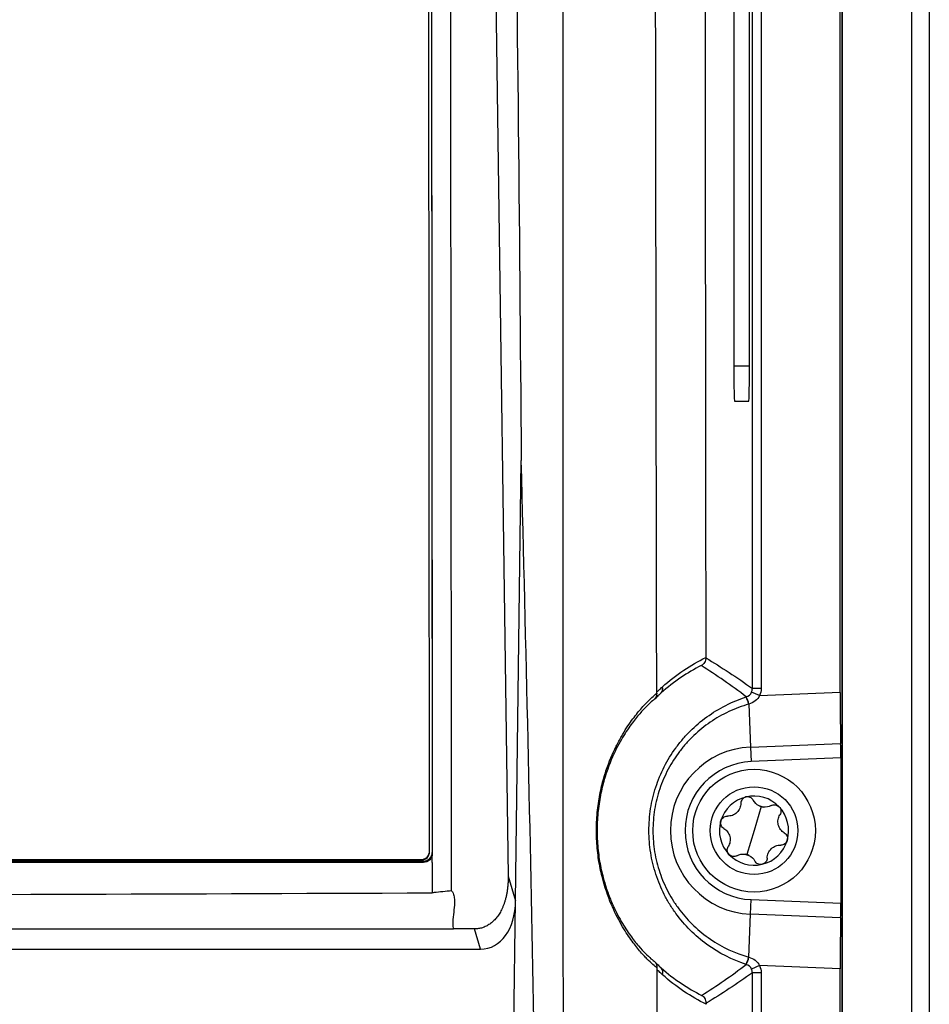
# Model space of a CAD drawing. Header units: millimetres. Extents: x -203 to 471, y -207 to 525.
# Tile 68 of 106: x 242 to 268, y 153 to 181. Entities that reach past the tile are written whole.
import ezdxf

# ---------------------------------------------------------------- set-up
doc = ezdxf.new("R2010")
doc.units = ezdxf.units.MM

msp = doc.modelspace()

# ---------------------------------------------------------------- linework, layer by layer
at = {"color": 7, "linetype": 'Continuous', "lineweight": 25}
for p, q in [((265.147, 248.091), (265.147, 102.472)), ((265.169, 102.472), (265.169, 248.113)), ((267.147, 68.091), (267.147, 248.091)), ((267.647, 248.091), (267.647, 68.091)), ((262.599, 162.143), (262.599, 219.04)), ((265.104, 162.035), (265.104, 219.147)), ((262.849, 218.921), (262.849, 162.143)), ((262.071, 209.841), (262.071, 171.341)), ((262.516, 171.341), (262.516, 209.841)), ((254.905, 208.603), (255.632, 156.793)), ((253.393, 157.514), (253.346, 208.383)), ((253.421, 208.532), (253.468, 157.472)), ((262.071, 171.341), (262.516, 171.341)), ((262.088, 170.341), (262.499, 170.341)), ((255.845, 156.094), (256.005, 168.644)), ((262.807, 161.941), (262.578, 162.042)), ((262.849, 162.143), (262.599, 162.143)), ((262.807, 161.941), (265.104, 162.035)), ((262.499, 161.699), (262.55, 160.474)), ((262.55, 160.474), (265.117, 160.579)), ((262.55, 160.474), (262.567, 160.059)), ((265.121, 160.163), (262.567, 160.059)), ((265.121, 160.163), (265.121, 156.019)), ((262.848, 158.775), (262.647, 158.091)), ((262.647, 158.091), (262.446, 157.408)), ((253.393, 157.497), (253.393, 157.514)), ((253.218, 157.222), (162.077, 157.222)), ((162.152, 157.264), (253.143, 157.264)), ((253.143, 157.247), (162.152, 157.247)), ((253.143, 157.247), (253.143, 157.264)), ((253.218, 157.185), (253.218, 157.222)), ((253.468, 157.472), (253.468, 157.436)), ((253.468, 157.185), (253.468, 157.435)), ((255.632, 156.793), (255.845, 156.094)), ((262.55, 155.709), (262.567, 156.124)), ((262.567, 156.124), (265.121, 156.019)), ((255.799, 152.493), (255.845, 156.094)), ((262.499, 154.484), (262.55, 155.709)), ((265.117, 155.603), (262.55, 155.709)), ((161.224, 155.288), (254.072, 155.288)), ((254.671, 155.288), (254.072, 155.288)), ((254.846, 154.716), (254.671, 155.288)), ((160.449, 154.716), (254.846, 154.716)), ((262.807, 154.242), (262.578, 154.141)), ((265.104, 154.147), (262.807, 154.242)), ((265.104, 97.035), (265.104, 154.147)), ((262.599, 97.143), (262.599, 154.04)), ((262.849, 154.04), (262.599, 154.04)), ((262.849, 154.04), (262.849, 97.261))]:
    msp.add_line(p, q, dxfattribs=at)
for radius in [1.75, 1.25]:
    msp.add_circle((262.647, 158.091), radius, dxfattribs=at)
for centre, radius, start, end in [((259.869, 162.133), 0.172, 318.0321, 19.2431), ((261.01, 161.271), 1.55, 16.0304, 24.1169), ((261.007, 161.27), 1.554, 16.0147, 24.0796), ((262.647, 158.091), 2.385, 92.3498, 267.6502), ((262.647, 158.091), 1.969, 92.3498, 267.6502), ((262.647, 158.091), 0.987, 103.6076, 163.6076), ((262.647, 158.091), 0.987, 43.6076, 103.6076), ((262.647, 158.091), 0.719, 68.9593, 78.2559), ((262.954, 159.134), 0.374, 244.6431, 262.5721), ((262.647, 158.091), 0.987, 343.6076, 43.6076), ((262.647, 158.091), 0.987, 163.6076, 223.6076), ((262.647, 158.091), 0.987, 283.6076, 343.6076), ((253.143, 157.514), 0.25, 269.9956, 0.048), ((253.143, 157.497), 0.25, 269.9956, 0.048), ((262.647, 158.091), 0.987, 223.6076, 283.6076), ((262.647, 158.091), 0.719, 248.9593, 258.2559), ((262.341, 157.049), 0.374, 64.6431, 82.5721), ((261.01, 154.912), 1.55, 335.8831, 343.9696), ((261.007, 154.912), 1.554, 335.9204, 343.9853), ((259.86, 154.055), 0.187, 337.8527, 42.035)]:
    msp.add_arc(centre, radius, start, end, dxfattribs=at)
for centre, major_axis, ratio, start_param, end_param in [((265.134, 162.036), (0, 1.751), 0.01744, 1.571512, 2.553278), ((265.113, 160.163), (0, 0.5), 0.01744, 4.713105, 5.69487), ((253.218, 157.472), (0, 0.25), 0.999543, 3.140374, 4.712084), ((254.521, 156.583), (-0.577, 1.829), 0.651857, 2.938855, 4.244513), ((265.113, 156.019), (0, 0.5), 0.01744, 3.729908, 4.711673), ((265.134, 154.146), (0, 1.751), 0.01744, 0.588315, 1.57008)]:
    msp.add_ellipse(centre, major_axis=major_axis, ratio=ratio, start_param=start_param, end_param=end_param, dxfattribs=at)
for points, knots in [([(259.871, 162.039), (259.854, 171.541), (259.84, 181.059), (259.821, 195.347), (259.815, 200.112), (259.803, 209.642), (259.797, 214.407), (259.79, 219.172)], [0, 0, 0, 0, 0.5, 0.5, 0.75, 0.75, 1, 1, 1, 1]), ([(257.207, 152.629), (257.204, 163.596), (257.202, 174.562), (257.198, 196.483), (257.195, 207.436), (257.19, 218.382)], [0, 0, 0, 0, 0.5, 0.5, 1, 1, 1, 1]), ([(261.24, 218.128), (261.24, 217.554), (261.24, 216.405), (261.24, 214.682), (261.239, 212.959), (261.239, 211.237), (261.239, 209.514), (261.239, 207.791), (261.239, 206.068), (261.24, 204.345), (261.24, 202.622), (261.24, 200.9), (261.241, 199.177), (261.241, 197.454), (261.242, 195.731), (261.242, 194.008), (261.243, 192.285), (261.244, 189.988), (261.246, 187.116), (261.248, 183.672), (261.251, 180.228), (261.254, 176.785), (261.258, 173.344), (261.261, 169.904), (261.266, 166.465), (261.269, 164.174), (261.27, 163.028)], [0, 0, 0, 0, 0.031245, 0.062488, 0.093731, 0.124973, 0.156215, 0.187457, 0.218699, 0.249942, 0.281185, 0.312429, 0.343675, 0.374922, 0.406171, 0.437422, 0.468675, 0.499931, 0.562456, 0.624973, 0.687482, 0.749987, 0.812489, 0.874991, 0.937494, 1, 1, 1, 1]), ([(253.421, 208.554), (253.429, 200.043), (253.437, 191.526), (253.452, 174.482), (253.46, 165.959), (253.468, 157.436)], [0, 0, 0, 0, 0.5, 0.5, 1, 1, 1, 1]), ([(254.019, 156.375), (254.012, 165.076), (254.003, 173.776), (253.991, 186.821), (253.987, 191.169), (253.981, 197.689), (253.979, 199.862), (253.976, 203.121), (253.975, 204.207), (253.974, 205.837), (253.973, 206.38), (253.972, 207.194), (253.972, 207.466), (253.972, 208.009), (253.973, 208.281), (253.971, 208.552)], [0, 0, 0, 0, 0.5, 0.5, 0.75, 0.75, 0.875, 0.875, 0.9375, 0.9375, 0.96875, 0.96875, 0.984375, 0.984375, 1, 1, 1, 1]), ([(262.071, 171.341), (262.071, 171.223), (262.071, 171.096), (262.073, 170.85), (262.074, 170.732), (262.078, 170.537), (262.08, 170.46), (262.084, 170.363), (262.086, 170.341), (262.088, 170.341)], [0, 0, 0, 0, 0.25, 0.25, 0.5, 0.5, 0.75, 0.75, 1, 1, 1, 1]), ([(262.499, 170.341), (262.501, 170.341), (262.503, 170.363), (262.507, 170.46), (262.509, 170.537), (262.513, 170.732), (262.514, 170.85), (262.516, 171.096), (262.516, 171.223), (262.516, 171.341)], [0, 0, 0, 0, 0.25, 0.25, 0.5, 0.5, 0.75, 0.75, 1, 1, 1, 1]), ([(261.27, 163.018), (261.27, 162.971), (261.257, 162.926), (261.211, 162.849), (261.178, 162.817), (261.139, 162.796)], [0, 0, 0, 0, 0.5, 0.5, 1, 1, 1, 1]), ([(259.886, 154.174), (259.818, 154.224), (259.72, 154.308), (259.53, 154.501), (259.46, 154.577), (259.306, 154.757), (259.224, 154.861), (259.049, 155.106), (258.956, 155.247), (258.764, 155.582), (258.666, 155.773), (258.477, 156.222), (258.385, 156.485), (258.292, 156.859), (258.274, 156.936), (258.242, 157.096), (258.227, 157.179), (258.188, 157.433), (258.169, 157.608), (258.148, 157.971), (258.147, 158.154), (258.164, 158.516), (258.181, 158.697), (258.231, 159.04), (258.263, 159.205), (258.337, 159.513), (258.378, 159.657), (258.514, 160.066), (258.613, 160.295), (258.762, 160.596), (258.813, 160.689), (258.913, 160.863), (258.963, 160.945), (259.11, 161.171), (259.204, 161.298), (259.378, 161.517), (259.46, 161.61), (259.679, 161.845), (259.793, 161.945), (259.871, 162.007)], [0, 0, 0, 0, 0.125, 0.125, 0.1875, 0.1875, 0.25, 0.25, 0.3125, 0.3125, 0.375, 0.375, 0.4375, 0.4375, 0.453125, 0.453125, 0.46875, 0.46875, 0.5, 0.5, 0.53125, 0.53125, 0.5625, 0.5625, 0.59375, 0.59375, 0.625, 0.625, 0.6875, 0.6875, 0.71875, 0.71875, 0.75, 0.75, 0.8125, 0.8125, 0.875, 0.875, 1, 1, 1, 1]), ([(259.997, 162.018), (259.967, 161.99), (259.936, 161.962), (259.906, 161.934), (259.873, 161.903), (259.84, 161.871), (259.808, 161.839)], [0, 0, 0, 0, 0.0003606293, 0.0003606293, 0.0003606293, 0.0007503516, 0.0007503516, 0.0007503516, 0.0007503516]), ([(259.871, 162.039), (259.892, 162.06), (259.914, 162.081), (259.936, 162.102), (259.968, 162.132), (260, 162.161), (260.032, 162.19)], [0, 0, 0, 0, 0.0002548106, 0.0002548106, 0.0002548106, 0.0006235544, 0.0006235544, 0.0006235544, 0.0006235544]), ([(259.808, 161.839), (259.736, 161.783), (259.63, 161.69), (259.425, 161.472), (259.349, 161.385), (259.184, 161.179), (259.096, 161.06), (258.957, 160.847), (258.909, 160.77), (258.814, 160.605), (258.766, 160.516), (258.622, 160.23), (258.527, 160.012), (258.395, 159.619), (258.354, 159.479), (258.3, 159.256), (258.283, 159.179), (258.252, 159.019), (258.238, 158.937), (258.213, 158.769), (258.202, 158.683), (258.185, 158.507), (258.179, 158.418), (258.167, 158.151), (258.168, 157.97), (258.189, 157.613), (258.207, 157.442), (258.246, 157.194), (258.261, 157.113), (258.293, 156.958), (258.311, 156.883), (258.365, 156.666), (258.406, 156.532), (258.492, 156.279), (258.537, 156.164), (258.628, 155.951), (258.674, 155.852), (258.766, 155.669), (258.813, 155.584), (258.95, 155.348), (259.037, 155.216), (259.203, 154.986), (259.28, 154.889), (259.424, 154.72), (259.49, 154.649), (259.667, 154.47), (259.759, 154.393), (259.821, 154.347)], [0, 0, 0, 0, 0.125, 0.125, 0.1875, 0.1875, 0.25, 0.25, 0.28125, 0.28125, 0.3125, 0.3125, 0.375, 0.375, 0.40625, 0.40625, 0.421875, 0.421875, 0.4375, 0.4375, 0.453125, 0.453125, 0.46875, 0.46875, 0.5, 0.5, 0.53125, 0.53125, 0.546875, 0.546875, 0.5625, 0.5625, 0.59375, 0.59375, 0.625, 0.625, 0.65625, 0.65625, 0.6875, 0.6875, 0.75, 0.75, 0.8125, 0.8125, 0.875, 0.875, 1, 1, 1, 1]), ([(262.424, 154.279), (262.02, 154.409), (261.647, 154.598), (261.133, 154.97), (260.973, 155.107), (260.677, 155.402), (260.541, 155.56), (260.355, 155.816), (260.296, 155.904), (260.186, 156.083), (260.135, 156.175), (259.992, 156.454), (259.912, 156.647), (259.781, 157.047), (259.731, 157.254), (259.666, 157.669), (259.649, 157.877), (259.649, 158.297), (259.665, 158.511), (259.731, 158.926), (259.78, 159.13), (259.909, 159.528), (259.99, 159.725), (260.181, 160.1), (260.29, 160.278), (260.475, 160.531), (260.54, 160.614), (260.676, 160.774), (260.748, 160.852), (260.972, 161.075), (261.131, 161.211), (261.469, 161.456), (261.649, 161.566), (262.027, 161.758), (262.222, 161.839), (262.424, 161.904)], [0, 0, 0, 0, 0.125, 0.125, 0.1875, 0.1875, 0.25, 0.25, 0.28125, 0.28125, 0.3125, 0.3125, 0.375, 0.375, 0.4375, 0.4375, 0.5, 0.5, 0.5625, 0.5625, 0.625, 0.625, 0.6875, 0.6875, 0.75, 0.75, 0.78125, 0.78125, 0.8125, 0.8125, 0.875, 0.875, 0.9375, 0.9375, 1, 1, 1, 1]), ([(262.499, 161.699), (262.302, 161.643), (262.112, 161.571), (261.742, 161.398), (261.565, 161.297), (261.233, 161.069), (261.076, 160.943), (260.855, 160.733), (260.784, 160.659), (260.649, 160.508), (260.585, 160.43), (260.402, 160.189), (260.293, 160.02), (260.151, 159.751), (260.107, 159.659), (260.026, 159.472), (259.99, 159.378), (259.893, 159.091), (259.845, 158.895), (259.779, 158.495), (259.762, 158.29), (259.763, 157.885), (259.779, 157.684), (259.845, 157.286), (259.895, 157.086), (260.025, 156.702), (260.105, 156.517), (260.247, 156.251), (260.298, 156.164), (260.407, 155.993), (260.466, 155.909), (260.65, 155.666), (260.785, 155.516), (261.077, 155.239), (261.235, 155.111), (261.74, 154.767), (262.106, 154.596), (262.499, 154.484)], [0, 0, 0, 0, 0.0625, 0.0625, 0.125, 0.125, 0.1875, 0.1875, 0.21875, 0.21875, 0.25, 0.25, 0.3125, 0.3125, 0.34375, 0.34375, 0.375, 0.375, 0.4375, 0.4375, 0.5, 0.5, 0.5625, 0.5625, 0.625, 0.625, 0.6875, 0.6875, 0.71875, 0.71875, 0.75, 0.75, 0.8125, 0.8125, 0.875, 0.875, 1, 1, 1, 1]), ([(262.415, 159.051), (262.373, 159.041), (262.337, 159.017), (262.286, 158.951), (262.273, 158.912), (262.272, 158.872)], [0, 0, 0, 0, 0.5, 0.5, 1, 1, 1, 1]), ([(262.624, 158.957), (262.606, 158.992), (262.576, 159.021), (262.501, 159.056), (262.457, 159.061), (262.415, 159.051)], [0, 0, 0, 0, 0.5, 0.5, 1, 1, 1, 1]), ([(262.272, 158.872), (262.271, 158.824), (262.261, 158.777), (262.222, 158.685), (262.193, 158.642), (262.119, 158.572), (262.075, 158.545), (261.982, 158.51), (261.933, 158.503), (261.886, 158.504)], [0, 0, 0, 0, 0.25, 0.25, 0.5, 0.5, 0.75, 0.75, 1, 1, 1, 1]), ([(263.136, 158.807), (263.17, 158.826), (263.211, 158.834), (263.293, 158.823), (263.333, 158.803), (263.362, 158.772)], [0, 0, 0, 0, 0.5, 0.5, 1, 1, 1, 1]), ([(263.362, 158.772), (263.392, 158.741), (263.41, 158.701), (263.417, 158.619), (263.407, 158.578), (263.386, 158.545)], [0, 0, 0, 0, 0.5, 0.5, 1, 1, 1, 1]), ([(261.783, 158.157), (261.75, 158.177), (261.722, 158.208), (261.691, 158.284), (261.688, 158.329), (261.7, 158.37)], [0, 0, 0, 0, 0.5, 0.5, 1, 1, 1, 1]), ([(261.7, 158.37), (261.712, 158.411), (261.738, 158.447), (261.806, 158.494), (261.846, 158.505), (261.886, 158.504)], [0, 0, 0, 0, 0.5, 0.5, 1, 1, 1, 1]), ([(263.511, 158.026), (263.47, 158.05), (263.434, 158.083), (263.374, 158.162), (263.352, 158.209), (263.328, 158.308), (263.326, 158.361), (263.343, 158.458), (263.361, 158.504), (263.386, 158.545)], [0, 0, 0, 0, 0.25, 0.25, 0.5, 0.5, 0.75, 0.75, 1, 1, 1, 1]), ([(261.783, 158.157), (261.824, 158.132), (261.861, 158.1), (261.92, 158.02), (261.943, 157.973), (261.967, 157.874), (261.968, 157.822), (261.952, 157.724), (261.934, 157.679), (261.909, 157.638)], [0, 0, 0, 0, 0.25, 0.25, 0.5, 0.5, 0.75, 0.75, 1, 1, 1, 1]), ([(263.595, 157.813), (263.583, 157.772), (263.557, 157.736), (263.489, 157.688), (263.449, 157.677), (263.409, 157.678)], [0, 0, 0, 0, 0.5, 0.5, 1, 1, 1, 1]), ([(263.511, 158.026), (263.545, 158.006), (263.573, 157.974), (263.604, 157.898), (263.607, 157.854), (263.595, 157.813)], [0, 0, 0, 0, 0.5, 0.5, 1, 1, 1, 1]), ([(261.932, 157.41), (261.903, 157.441), (261.885, 157.482), (261.878, 157.564), (261.888, 157.605), (261.909, 157.638)], [0, 0, 0, 0, 0.5, 0.5, 1, 1, 1, 1]), ([(263.023, 157.31), (263.024, 157.358), (263.033, 157.406), (263.072, 157.497), (263.102, 157.54), (263.176, 157.611), (263.22, 157.638), (263.313, 157.672), (263.361, 157.68), (263.409, 157.678)], [0, 0, 0, 0, 0.25, 0.25, 0.5, 0.5, 0.75, 0.75, 1, 1, 1, 1]), ([(253.468, 157.435), (253.468, 157.369), (253.441, 157.305), (253.349, 157.212), (253.284, 157.185), (253.218, 157.185)], [0, 0, 0, 0, 0.5, 0.5, 1, 1, 1, 1]), ([(262.159, 157.376), (262.124, 157.357), (262.083, 157.348), (262.002, 157.359), (261.962, 157.379), (261.932, 157.41)], [0, 0, 0, 0, 0.5, 0.5, 1, 1, 1, 1]), ([(262.88, 157.132), (262.838, 157.121), (262.794, 157.126), (262.719, 157.161), (262.689, 157.19), (262.671, 157.225)], [0, 0, 0, 0, 0.5, 0.5, 1, 1, 1, 1]), ([(263.023, 157.31), (263.022, 157.271), (263.009, 157.231), (262.958, 157.166), (262.921, 157.142), (262.88, 157.132)], [0, 0, 0, 0, 0.5, 0.5, 1, 1, 1, 1]), ([(253.218, 157.185), (238.028, 157.183), (222.838, 157.181), (192.457, 157.181), (177.267, 157.183), (162.077, 157.185)], [0, 0, 0, 0, 0.5, 0.5, 1, 1, 1, 1]), ([(253.468, 157.185), (253.468, 156.938), (253.469, 156.648), (253.469, 156.359), (253.469, 156.336), (253.469, 156.327), (253.469, 156.318)], [0.8264503, 0.8264503, 0.8264503, 0.8264503, 0.975, 1, 1, 1.0155767, 1.0155767, 1.0155767, 1.0155767]), ([(255.632, 156.793), (255.632, 156.753), (255.632, 156.675), (255.626, 156.561), (255.615, 156.452), (255.601, 156.348), (255.583, 156.249), (255.561, 156.156), (255.536, 156.068), (255.509, 155.986), (255.478, 155.909), (255.446, 155.838), (255.412, 155.772), (255.363, 155.692), (255.296, 155.6), (255.206, 155.505), (255.109, 155.426), (255.006, 155.364), (254.898, 155.321), (254.785, 155.293), (254.709, 155.29), (254.671, 155.288)], [0, 0, 0, 0, 0.059985, 0.117591, 0.172837, 0.22574, 0.276325, 0.324616, 0.370644, 0.414441, 0.456048, 0.49551, 0.532882, 0.568226, 0.63786, 0.70368, 0.766295, 0.826407, 0.884813, 0.942376, 1, 1, 1, 1]), ([(254.019, 156.375), (253.852, 156.357), (253.686, 156.34), (253.519, 156.323), (253.502, 156.321), (253.486, 156.319), (253.469, 156.318)], [0, 0, 0, 0, 0.001037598, 0.001037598, 0.001037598, 0.001141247, 0.001141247, 0.001141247, 0.001141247]), ([(254.019, 156.375), (254.039, 156.353), (254.051, 156.331), (254.071, 156.286), (254.078, 156.264), (254.094, 156.196), (254.099, 156.151), (254.103, 156.014), (254.095, 155.924), (254.077, 155.742), (254.065, 155.651), (254.055, 155.515), (254.052, 155.47), (254.054, 155.379), (254.058, 155.334), (254.072, 155.288)], [0, 0, 0, 0, 0.0625, 0.0625, 0.125, 0.125, 0.25, 0.25, 0.5, 0.5, 0.75, 0.75, 0.875, 0.875, 1, 1, 1, 1]), ([(161.826, 156.318), (177.099, 156.255), (192.373, 156.223), (222.922, 156.223), (238.196, 156.255), (253.469, 156.318)], [0, 0, 0, 0, 0.5, 0.5, 1, 1, 1, 1]), ([(259.886, 154.174), (259.887, 154.207), (259.882, 154.239), (259.859, 154.298), (259.842, 154.325), (259.821, 154.347)], [0, 0, 0, 0, 0.5, 0.5, 1, 1, 1, 1]), ([(259.821, 154.347), (259.85, 154.318), (259.879, 154.29), (259.909, 154.262), (259.939, 154.234), (259.969, 154.207), (259.999, 154.18)], [0, 0, 0, 0, 0.0003706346, 0.0003706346, 0.0003706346, 0.0007476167, 0.0007476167, 0.0007476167, 0.0007476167]), ([(260.033, 153.984), (260.002, 154.013), (259.97, 154.041), (259.939, 154.071), (259.921, 154.088), (259.903, 154.105), (259.885, 154.122)], [0, 0, 0, 0, 0.0003845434, 0.0003845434, 0.0003845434, 0.0006055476, 0.0006055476, 0.0006055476, 0.0006055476]), ([(261.285, 153.174), (261.285, 153.22), (261.272, 153.265), (261.226, 153.342), (261.192, 153.374), (261.153, 153.395)], [0, 0, 0, 0, 0.5, 0.5, 1, 1, 1, 1])]:
    msp.add_open_spline(points, degree=3, knots=knots, dxfattribs=at)
for points in [[(255.48, 209.336), (255.727, 195.779), (255.902, 182.214), (256.005, 168.644)], [(256.366, 152.691), (256.267, 158.01), (256.147, 163.328), (256.005, 168.644)], [(260.032, 162.19), (260.429, 162.546), (260.845, 162.818), (261.27, 163.028)], [(261.27, 163.028), (261.27, 163.025), (261.27, 163.021), (261.27, 163.018)], [(261.27, 163.018), (261.713, 162.752), (262.156, 162.466), (262.599, 162.143)], [(261.139, 162.796), (260.748, 162.599), (260.364, 162.346), (259.997, 162.018)], [(262.426, 161.904), (262.001, 162.233), (261.571, 162.525), (261.139, 162.796)], [(259.871, 162.007), (259.873, 161.943), (259.849, 161.882), (259.808, 161.839)], [(259.871, 162.007), (259.871, 162.017), (259.871, 162.028), (259.871, 162.039)], [(262.426, 161.904), (262.493, 161.926), (262.549, 161.977), (262.578, 162.042)], [(262.578, 162.042), (262.592, 162.074), (262.599, 162.108), (262.599, 162.143)], [(262.849, 162.143), (262.849, 162.073), (262.835, 162.005), (262.807, 161.941)], [(262.424, 161.904), (262.425, 161.904), (262.425, 161.904), (262.426, 161.904)], [(262.807, 161.941), (262.745, 161.82), (262.63, 161.736), (262.501, 161.699)], [(262.501, 161.699), (262.5, 161.699), (262.5, 161.699), (262.499, 161.699)], [(262.794, 158.796), (262.718, 158.831), (262.661, 158.889), (262.624, 158.957)], [(263.136, 158.807), (263.069, 158.769), (262.988, 158.752), (262.906, 158.763)], [(253.468, 157.436), (253.468, 157.436), (253.468, 157.435), (253.468, 157.435)], [(262.159, 157.376), (262.226, 157.413), (262.306, 157.431), (262.389, 157.42)], [(262.501, 157.387), (262.576, 157.351), (262.634, 157.293), (262.671, 157.225)], [(262.499, 154.484), (262.5, 154.484), (262.5, 154.484), (262.501, 154.484)], [(262.501, 154.484), (262.63, 154.447), (262.745, 154.362), (262.807, 154.242)], [(259.885, 154.122), (259.885, 154.14), (259.885, 154.157), (259.886, 154.174)], [(259.999, 154.18), (260.366, 153.851), (260.754, 153.595), (261.153, 153.395)], [(261.153, 153.395), (261.581, 153.664), (262.006, 153.953), (262.426, 154.278)], [(262.426, 154.278), (262.425, 154.278), (262.425, 154.279), (262.424, 154.279)], [(262.578, 154.141), (262.549, 154.206), (262.493, 154.256), (262.426, 154.278)], [(262.599, 154.04), (262.599, 154.075), (262.592, 154.109), (262.578, 154.141)], [(262.807, 154.242), (262.835, 154.178), (262.849, 154.11), (262.849, 154.04)], [(259.913, 140.722), (259.903, 145.183), (259.894, 149.65), (259.885, 154.122)], [(261.285, 153.14), (260.851, 153.352), (260.43, 153.628), (260.033, 153.984)], [(262.599, 154.04), (262.161, 153.72), (261.723, 153.437), (261.285, 153.174)], [(261.285, 153.174), (261.285, 153.162), (261.285, 153.151), (261.285, 153.14)]]:
    msp.add_open_spline(points, degree=3, dxfattribs=at)

doc.saveas('drawing.dxf')
